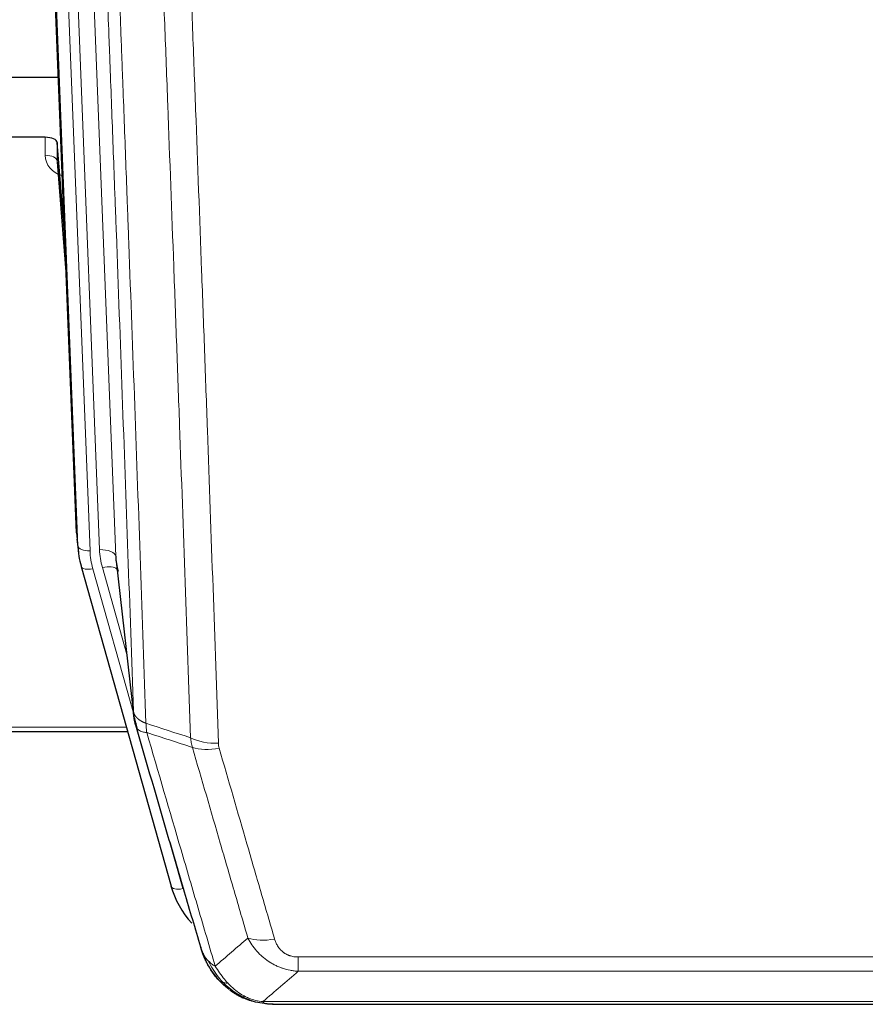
# Model space of a CAD drawing. Header units: inches. Extents: x 0 to 29700, y -16 to 21000.
# Tile 19 of 256: x 3381 to 3589, y 8519 to 8762. Entities that reach past the tile are written whole.
import ezdxf

# ---------------------------------------------------------------- set-up
doc = ezdxf.new("R2010")
doc.units = ezdxf.units.IN
doc.layers.add('1', color=7, linetype='Continuous', true_color=0xffffff)

msp = doc.modelspace()

# ---------------------------------------------------------------- linework, layer by layer
at = {"layer": '1', "color": 110, "linetype": 'Continuous', "lineweight": 13}
for p, q in [((3391.172, 8960.836), (3404.204, 8629.824)), ((3387.332, 8958.61), (3400.212, 8631.451)), ((3385.035, 8957.031), (3397.865, 8631.158)), ((3394.871, 8632.378), (3382.163, 8955.16)), ((3386.794, 8728.698), (3386.804, 8733.114)), ((3389.792, 8727.287), (3391.999, 8699.1)), ((3394.497, 8635.636), (3394.871, 8632.378)), ((3404.204, 8629.824), (3408.581, 8591.643)), ((3398.562, 8626.757), (3408.635, 8590.923)), ((3406.935, 8605.612), (3400.909, 8627.05)), ((3298.818, 8587.645), (3406.833, 8587.645)), ((3416.01, 8564.682), (3420.736, 8547.871)), ((3449.23, 8527.483), (3449.23, 8531.017)), ((3449.23, 8531.017), (3654.573, 8531.017)), ((3654.573, 8527.483), (3449.23, 8527.483)), ((3435.799, 8520.857), (3435.73, 8521.014)), ((3440.499, 8520.015), (3663.304, 8520.015))]:
    msp.add_line(p, q, dxfattribs=at)
at = {"layer": '1', "color": 2, "linetype": 'Continuous', "lineweight": 25}
for p, q in [((3394.497, 8635.636), (3381.924, 8955.01)), ((3305.9, 8747.924), (3390.076, 8747.924)), ((3386.804, 8733.114), (3273.901, 8733.114)), ((3389.803, 8731.864), (3389.792, 8727.287)), ((3391.625, 8708.582), (3389.803, 8731.864)), ((3389.799, 8727.107), (3392.006, 8698.908)), ((3394.619, 8634.052), (3394.993, 8630.793)), ((3404.294, 8628.651), (3408.71, 8590.132)), ((3395.655, 8627.427), (3395.674, 8627.331)), ((3395.674, 8627.331), (3417.848, 8548.444)), ((3298.714, 8586.615), (3407.12, 8586.615)), ((3435.899, 8520.829), (3435.799, 8520.857)), ((3442.841, 8519.353), (3660.962, 8519.353))]:
    msp.add_line(p, q, dxfattribs=at)
for centre, major_axis, ratio, start_param, end_param in [((3386.805, 8731.82), (3, 0), 0.4313147, 0.033781, 1.5709509), ((3421.883, 8633.294), (-27.027, -0.37), 0.8864308, 0.02276, 0.2319114), ((3424.23, 8630.354), (20.035, -0.399), 0.8846078, 3.1939931, 3.4031446), ((3444.043, 8554.458), (-27.014, -0.465), 0.8900028, 0.2292736, 0.6608124)]:
    msp.add_ellipse(centre, major_axis=major_axis, ratio=ratio, start_param=start_param, end_param=end_param, dxfattribs=at)
at = {"layer": '1', "color": 110, "linetype": 'Continuous', "lineweight": 13}
for centre, major_axis, ratio, start_param, end_param in [((3392.797, 8728.698), (-6.003, -0.046), 0.8757409, 6.2743462, 7.5486547), ((3386.794, 8727.244), (-3, 0.007), 0.4848086, 3.1763596, 4.7135294), ((3397.865, 8632.543), (2.998, 0.118), 0.4614673, 3.175787, 4.6942235), ((3421.883, 8631.908), (-24.033, -0.038), 0.8858289, 0.0334668, 0.2426182), ((3400.212, 8629.604), (3.997, 0.157), 0.4614673, 0.0341943, 1.5526308), ((3424.23, 8632.201), (-24.033, -0.038), 0.8858289, 0.0334668, 0.2426182), ((3398.562, 8628.142), (2.888, 0.812), 0.4480327, 3.1416079, 4.5871119), ((3400.909, 8625.203), (3.851, 1.082), 0.4480327, 0.2500116, 1.4455193), ((3429.534, 8589.294), (-9.994, -0.345), 0.559112, 0.7940626, 1.551472), ((3429.722, 8588.121), (-9.604, -2.788), 0.5442898, 0.6684637, 1.414101), ((3420.736, 8549.256), (2.888, 0.812), 0.4480327, 3.1416079, 4.5871119), ((3443.383, 8541.238), (-9.598, -2.808), 0.562843, 0.6646512, 1.4076092)]:
    msp.add_ellipse(centre, major_axis=major_axis, ratio=ratio, start_param=start_param, end_param=end_param, dxfattribs=at)
for points, knots in [([(3408.581, 8591.643), (3408.136, 8604.491), (3407.23, 8630.342), (3405.823, 8669.586), (3404.853, 8696.06), (3404.298, 8711.039), (3404.237, 8712.704), (3404.113, 8716.038), (3403.927, 8721.041), (3403.49, 8732.74), (3403.112, 8742.809), (3402.794, 8751.223), (3402.73, 8752.906), (3402.602, 8756.276), (3402.41, 8761.334), (3401.96, 8773.158), (3401.57, 8783.33), (3400.784, 8803.725), (3399.72, 8831.053), (3398.08, 8872.447), (3396.955, 8900.312), (3396.385, 8914.312)], [0, 0, 0, 0, 0.125, 0.25, 0.375, 0.375, 0.390625, 0.390625, 0.40625, 0.4375, 0.5, 0.5, 0.515625, 0.515625, 0.53125, 0.5625, 0.625, 0.625, 0.75, 0.875, 1, 1, 1, 1]), ([(3399.441, 8912.531), (3400.012, 8898.478), (3401.14, 8870.508), (3402.785, 8828.956), (3403.851, 8801.525), (3404.64, 8781.052), (3405.031, 8770.841), (3405.483, 8758.972), (3405.675, 8753.895), (3405.803, 8750.513), (3405.867, 8748.822), (3406.186, 8740.377), (3406.565, 8730.27), (3407.003, 8718.526), (3407.19, 8713.504), (3407.314, 8710.157), (3407.376, 8708.486), (3407.932, 8693.449), (3408.905, 8666.874), (3410.316, 8627.481), (3411.224, 8601.531), (3411.67, 8588.635)], [0, 0, 0, 0, 0.125, 0.25, 0.375, 0.375, 0.4375, 0.46875, 0.484375, 0.484375, 0.5, 0.5, 0.5625, 0.59375, 0.609375, 0.609375, 0.625, 0.625, 0.75, 0.875, 1, 1, 1, 1]), ([(3422.667, 8585.066), (3422.228, 8597.764), (3421.337, 8623.309), (3420.415, 8649.156), (3419.712, 8668.654), (3419.476, 8675.172), (3418.999, 8688.246), (3418.759, 8694.802), (3418.033, 8714.526), (3417.541, 8727.747), (3416.917, 8744.361), (3416.791, 8747.688), (3416.54, 8754.35), (3416.161, 8764.355), (3415.778, 8774.397), (3415.006, 8794.53), (3413.963, 8821.504), (3412.353, 8862.356), (3411.251, 8889.851), (3410.693, 8903.664)], [0, 0, 0, 0, 0.125, 0.25, 0.25, 0.3125, 0.3125, 0.375, 0.375, 0.5, 0.5, 0.53125, 0.53125, 0.5625, 0.625, 0.625, 0.75, 0.875, 1, 1, 1, 1]), ([(3417.576, 8902.703), (3418.133, 8888.873), (3419.234, 8861.343), (3420.842, 8820.439), (3421.884, 8793.43), (3422.655, 8773.272), (3423.037, 8763.217), (3423.415, 8753.199), (3423.667, 8746.529), (3423.792, 8743.198), (3424.415, 8726.562), (3424.907, 8713.325), (3425.632, 8693.576), (3425.872, 8687.012), (3426.348, 8673.921), (3426.584, 8667.394), (3427.286, 8647.871), (3428.206, 8621.992), (3429.097, 8596.414), (3429.534, 8583.7)], [0, 0, 0, 0, 0.125, 0.25, 0.375, 0.375, 0.4375, 0.46875, 0.46875, 0.5, 0.5, 0.625, 0.625, 0.6875, 0.6875, 0.75, 0.75, 0.875, 1, 1, 1, 1]), ([(3408.581, 8591.643), (3408.581, 8591.636), (3408.583, 8591.62), (3408.586, 8591.596), (3408.59, 8591.572), (3408.593, 8591.549), (3408.597, 8591.525), (3408.601, 8591.501), (3408.605, 8591.478), (3408.61, 8591.454), (3408.615, 8591.431), (3408.62, 8591.407), (3408.625, 8591.384), (3408.631, 8591.36), (3408.637, 8591.337), (3408.643, 8591.313), (3408.649, 8591.29), (3408.656, 8591.266), (3408.663, 8591.243), (3408.67, 8591.219), (3408.677, 8591.196), (3408.685, 8591.173), (3408.693, 8591.149), (3408.701, 8591.126), (3408.709, 8591.103), (3408.718, 8591.079), (3408.727, 8591.056), (3408.736, 8591.033), (3408.745, 8591.01), (3408.755, 8590.987), (3408.765, 8590.964), (3408.775, 8590.941), (3408.785, 8590.917), (3408.796, 8590.894), (3408.807, 8590.872), (3408.818, 8590.849), (3408.829, 8590.826), (3408.841, 8590.803), (3408.853, 8590.78), (3408.865, 8590.757), (3408.877, 8590.734), (3408.89, 8590.712), (3408.903, 8590.689), (3408.916, 8590.666), (3408.929, 8590.644), (3408.943, 8590.621), (3408.956, 8590.599), (3408.971, 8590.576), (3408.985, 8590.554), (3408.999, 8590.531), (3409.014, 8590.509), (3409.029, 8590.487), (3409.045, 8590.465), (3409.06, 8590.442), (3409.076, 8590.42), (3409.092, 8590.398), (3409.108, 8590.376), (3409.125, 8590.354), (3409.142, 8590.332), (3409.159, 8590.31), (3409.176, 8590.288), (3409.193, 8590.267), (3409.211, 8590.245), (3409.229, 8590.223), (3409.247, 8590.201), (3409.266, 8590.18), (3409.284, 8590.158), (3409.303, 8590.137), (3409.322, 8590.115), (3409.342, 8590.094), (3409.361, 8590.073), (3409.381, 8590.052), (3409.401, 8590.03), (3409.421, 8590.009), (3409.442, 8589.988), (3409.463, 8589.967), (3409.49, 8589.94), (3409.524, 8589.907), (3409.565, 8589.868), (3409.606, 8589.83), (3409.649, 8589.792), (3409.692, 8589.754), (3409.736, 8589.716), (3409.781, 8589.679), (3409.826, 8589.641), (3409.873, 8589.605), (3409.92, 8589.568), (3409.968, 8589.532), (3410.016, 8589.496), (3410.066, 8589.461), (3410.116, 8589.425), (3410.167, 8589.391), (3410.219, 8589.356), (3410.271, 8589.322), (3410.324, 8589.288), (3410.378, 8589.254), (3410.433, 8589.221), (3410.488, 8589.188), (3410.544, 8589.156), (3410.601, 8589.124), (3410.658, 8589.092), (3410.717, 8589.061), (3410.775, 8589.029), (3410.835, 8588.999), (3410.895, 8588.968), (3410.956, 8588.939), (3411.018, 8588.909), (3411.08, 8588.88), (3411.143, 8588.851), (3411.207, 8588.823), (3411.271, 8588.795), (3411.336, 8588.767), (3411.401, 8588.74), (3411.468, 8588.713), (3411.534, 8588.687), (3411.602, 8588.661), (3411.647, 8588.644), (3411.67, 8588.635)], [0, 0, 0, 0, 0.0066687, 0.0133374, 0.0200061, 0.0266746, 0.0333432, 0.0400116, 0.0466801, 0.0533484, 0.0600168, 0.066685, 0.0733532, 0.0800214, 0.0866895, 0.0933575, 0.1000255, 0.1066935, 0.1133614, 0.1200292, 0.126697, 0.1333647, 0.1400324, 0.1467001, 0.1533676, 0.1600352, 0.1667026, 0.1733701, 0.1800374, 0.1867047, 0.193372, 0.2000392, 0.2067064, 0.2133735, 0.2200405, 0.2267075, 0.2333745, 0.2400414, 0.2467082, 0.253375, 0.2600418, 0.2667085, 0.2733751, 0.2800417, 0.2867082, 0.2933747, 0.3000412, 0.3067075, 0.3133739, 0.3200401, 0.3267064, 0.3333725, 0.3400387, 0.3467047, 0.3533708, 0.3600367, 0.3667026, 0.3733685, 0.3800343, 0.3867001, 0.3933658, 0.4000315, 0.4066971, 0.4133626, 0.4200281, 0.4266936, 0.433359, 0.4400243, 0.4466896, 0.4533549, 0.4600201, 0.4666852, 0.4733503, 0.4800154, 0.4866804, 0.4933453, 0.5000102, 0.5125098, 0.5250093, 0.5375088, 0.5500082, 0.5625077, 0.5750071, 0.5875066, 0.600006, 0.6125054, 0.6250049, 0.6375043, 0.6500037, 0.6625032, 0.6750026, 0.6875021, 0.7000016, 0.7125011, 0.7250006, 0.7375001, 0.7499997, 0.7624993, 0.7749989, 0.7874985, 0.7999982, 0.812498, 0.8249977, 0.8374975, 0.8499974, 0.8624973, 0.8749972, 0.8874972, 0.8999973, 0.9124974, 0.9249976, 0.9374978, 0.9499981, 0.9624985, 0.9749989, 0.9874994, 1, 1, 1, 1]), ([(3409.137, 8588.193), (3409.158, 8587.947), (3409.236, 8587.716), (3409.499, 8587.296), (3409.685, 8587.108), (3410.157, 8586.786), (3410.442, 8586.652), (3411.101, 8586.448), (3411.473, 8586.379), (3411.882, 8586.344)], [0, 0, 0, 0, 0.25, 0.25, 0.5, 0.5, 0.75, 0.75, 1, 1, 1, 1]), ([(3411.882, 8586.344), (3411.807, 8586.717), (3411.764, 8587.089), (3411.706, 8587.847), (3411.691, 8588.234), (3411.67, 8588.635)], [0, 0, 0, 0, 0.5, 0.5, 1, 1, 1, 1]), ([(3411.882, 8586.344), (3414.704, 8576.651), (3417.52, 8567.004), (3421.733, 8552.601), (3423.136, 8547.811), (3425.939, 8538.255), (3427.338, 8533.489), (3428.736, 8528.734)], [0, 0, 0, 0, 0.5, 0.5, 0.75, 0.75, 1, 1, 1, 1]), ([(3436.803, 8535.697), (3435.668, 8539.583), (3434.531, 8543.476), (3432.256, 8551.279), (3431.117, 8555.188), (3427.698, 8566.938), (3425.414, 8574.801), (3423.125, 8582.694)], [0, 0, 0, 0, 0.25, 0.25, 0.5, 0.5, 1, 1, 1, 1]), ([(3429.722, 8582.523), (3429.666, 8582.717), (3429.622, 8582.911), (3429.56, 8583.304), (3429.541, 8583.501), (3429.534, 8583.7)], [0, 0, 0, 0, 0.5, 0.5, 1, 1, 1, 1]), ([(3429.722, 8582.523), (3432.007, 8574.618), (3434.289, 8566.742), (3437.704, 8554.974), (3438.841, 8551.059), (3441.114, 8543.244), (3442.249, 8539.344), (3443.383, 8535.452)], [0, 0, 0, 0, 0.5, 0.5, 0.75, 0.75, 1, 1, 1, 1]), ([(3449.23, 8527.483), (3448.895, 8527.507), (3448.562, 8527.54), (3447.899, 8527.627), (3447.571, 8527.681), (3446.595, 8527.873), (3445.957, 8528.042), (3445.254, 8528.278), (3445.177, 8528.305), (3445.021, 8528.36), (3444.944, 8528.389), (3444.712, 8528.475), (3444.559, 8528.536), (3444.105, 8528.724), (3443.51, 8528.993), (3442.937, 8529.301), (3442.516, 8529.546), (3442.307, 8529.672), (3442.102, 8529.804), (3441.966, 8529.892), (3441.898, 8529.937), (3441.292, 8530.347), (3440.784, 8530.743), (3440.065, 8531.382), (3439.832, 8531.603), (3439.494, 8531.945), (3439.383, 8532.061), (3439.165, 8532.296), (3439.057, 8532.416), (3438.53, 8533.021), (3438.142, 8533.528), (3437.427, 8534.582), (3437.1, 8535.129), (3436.803, 8535.697)], [0, 0, 0, 0, 0.0625, 0.0625, 0.125, 0.125, 0.25, 0.25, 0.265625, 0.265625, 0.28125, 0.28125, 0.3125, 0.3125, 0.375, 0.4375, 0.4375, 0.46875, 0.484375, 0.484375, 0.5, 0.5, 0.625, 0.625, 0.6875, 0.6875, 0.71875, 0.71875, 0.75, 0.75, 0.875, 0.875, 1, 1, 1, 1]), ([(3449.23, 8531.017), (3449.047, 8531.017), (3448.865, 8531.023), (3448.501, 8531.049), (3448.321, 8531.069), (3447.966, 8531.122), (3447.79, 8531.156), (3447.444, 8531.238), (3447.273, 8531.287), (3447.062, 8531.357), (3447.02, 8531.371), (3446.936, 8531.401), (3446.812, 8531.448), (3446.69, 8531.498), (3446.452, 8531.603), (3446.144, 8531.756), (3445.857, 8531.934), (3445.683, 8532.054), (3445.649, 8532.078), (3445.581, 8532.127), (3445.547, 8532.152), (3445.447, 8532.229), (3445.382, 8532.281), (3445.193, 8532.44), (3445.074, 8532.55), (3444.847, 8532.778), (3444.74, 8532.896), (3444.537, 8533.139), (3444.441, 8533.264), (3444.328, 8533.424), (3444.306, 8533.457), (3444.262, 8533.522), (3444.241, 8533.554), (3444.177, 8533.653), (3444.136, 8533.719), (3444.017, 8533.918), (3443.944, 8534.053), (3443.807, 8534.325), (3443.743, 8534.463), (3443.567, 8534.88), (3443.467, 8535.164), (3443.383, 8535.452)], [0, 0, 0, 0, 0.0625, 0.0625, 0.125, 0.125, 0.1875, 0.1875, 0.25, 0.25, 0.265625, 0.265625, 0.28125, 0.3125, 0.3125, 0.375, 0.4375, 0.4375, 0.453125, 0.453125, 0.46875, 0.46875, 0.5, 0.5, 0.5625, 0.5625, 0.625, 0.625, 0.6875, 0.6875, 0.703125, 0.703125, 0.71875, 0.71875, 0.75, 0.75, 0.8125, 0.8125, 0.875, 0.875, 1, 1, 1, 1]), ([(3425.818, 8531.649), (3425.975, 8531.364), (3426.155, 8531.089), (3426.559, 8530.56), (3426.784, 8530.306), (3427.029, 8530.065)], [0, 0, 0, 0, 0.5, 0.5, 1, 1, 1, 1]), ([(3430.687, 8524.74), (3430.316, 8525.129), (3429.959, 8525.535), (3428.598, 8527.218), (3427.727, 8528.612), (3427.029, 8530.065)], [0, 0, 0, 0, 0.25, 0.25, 1, 1, 1, 1]), ([(3427.029, 8530.065), (3427.275, 8529.818), (3427.541, 8529.582), (3428.111, 8529.138), (3428.415, 8528.929), (3428.736, 8528.734)], [0, 0, 0, 0, 0.5, 0.5, 1, 1, 1, 1]), ([(3431.911, 8524.528), (3431.612, 8524.844), (3431.322, 8525.172), (3430.195, 8526.522), (3429.429, 8527.619), (3428.736, 8528.734)], [0, 0, 0, 0, 0.25, 0.25, 1, 1, 1, 1]), ([(3429.701, 8525.225), (3429.732, 8525.198), (3429.764, 8525.172), (3429.899, 8525.071), (3430.012, 8525.001), (3430.261, 8524.879), (3430.397, 8524.827), (3430.589, 8524.767), (3430.638, 8524.753), (3430.687, 8524.74)], [0, 0, 0, 0, 0.125, 0.125, 0.5, 0.5, 0.875, 0.875, 1, 1, 1, 1]), ([(3430.687, 8524.74), (3430.786, 8524.714), (3430.887, 8524.691), (3431.144, 8524.64), (3431.301, 8524.617), (3431.612, 8524.572), (3431.765, 8524.552), (3431.911, 8524.528)], [0, 0, 0, 0, 0.25, 0.25, 0.625, 0.625, 1, 1, 1, 1]), ([(3435.881, 8521.409), (3435.7, 8521.506), (3435.522, 8521.608), (3434.815, 8522.032), (3434.3, 8522.391), (3433.306, 8523.177), (3432.827, 8523.605), (3432.212, 8524.214), (3432.061, 8524.369), (3431.911, 8524.528)], [0, 0, 0, 0, 0.125, 0.125, 0.5, 0.5, 0.875, 0.875, 1, 1, 1, 1]), ([(3435.73, 8521.014), (3435.729, 8521.044), (3435.73, 8521.077), (3435.744, 8521.162), (3435.76, 8521.218), (3435.808, 8521.322), (3435.84, 8521.37), (3435.881, 8521.409)], [0, 0, 0, 0, 0.25, 0.25, 0.625, 0.625, 1, 1, 1, 1]), ([(3440.499, 8520.015), (3439.278, 8520.117), (3438.102, 8520.411), (3436.608, 8521.038), (3436.241, 8521.214), (3435.881, 8521.409)], [0, 0, 0, 0, 0.75, 0.75, 1, 1, 1, 1]), ([(3441.369, 8519.495), (3441.251, 8519.522), (3441.141, 8519.553), (3440.892, 8519.64), (3440.767, 8519.701), (3440.581, 8519.843), (3440.52, 8519.924), (3440.499, 8520.015)], [0, 0, 0, 0, 0.25, 0.25, 0.625, 0.625, 1, 1, 1, 1])]:
    msp.add_open_spline(points, degree=3, knots=knots, dxfattribs=at)
at = {"layer": '1', "color": 2, "linetype": 'Continuous', "lineweight": 25}
for points, knots in [([(3409.137, 8588.193), (3409.132, 8588.21), (3409.122, 8588.244), (3409.107, 8588.297), (3409.091, 8588.35), (3409.076, 8588.405), (3409.061, 8588.461), (3409.045, 8588.517), (3409.03, 8588.575), (3409.015, 8588.634), (3408.999, 8588.695), (3408.984, 8588.756), (3408.968, 8588.818), (3408.953, 8588.882), (3408.938, 8588.947), (3408.923, 8589.013), (3408.908, 8589.08), (3408.893, 8589.148), (3408.878, 8589.217), (3408.863, 8589.288), (3408.848, 8589.359), (3408.834, 8589.432), (3408.82, 8589.506), (3408.806, 8589.581), (3408.792, 8589.657), (3408.778, 8589.735), (3408.765, 8589.813), (3408.744, 8589.94), (3408.718, 8590.109), (3408.69, 8590.316), (3408.666, 8590.508), (3408.647, 8590.685), (3408.631, 8590.848), (3408.618, 8590.995), (3408.608, 8591.127), (3408.6, 8591.244), (3408.594, 8591.346), (3408.589, 8591.433), (3408.586, 8591.505), (3408.584, 8591.561), (3408.582, 8591.602), (3408.581, 8591.628), (3408.581, 8591.64), (3408.581, 8591.643)], [0, 0, 0, 0, 0.0155037, 0.0313049, 0.0474035, 0.0637997, 0.0804935, 0.097485, 0.1147743, 0.1323613, 0.1502462, 0.1684289, 0.1869096, 0.2056883, 0.224765, 0.2441397, 0.2638126, 0.2837835, 0.3040527, 0.32462, 0.3454856, 0.3666494, 0.3881116, 0.409872, 0.4319308, 0.454288, 0.4769435, 0.4998975, 0.5635611, 0.6228928, 0.6778927, 0.7285606, 0.7748966, 0.8169007, 0.8545729, 0.8879131, 0.9169214, 0.9415977, 0.9619421, 0.9779545, 0.989635, 0.9969835, 1, 1, 1, 1]), ([(3425.179, 8533.423), (3423.849, 8537.946), (3422.516, 8542.479), (3419.849, 8551.565), (3418.513, 8556.119), (3414.502, 8569.812), (3411.823, 8578.982), (3409.137, 8588.193)], [0, 0, 0, 0, 0.25, 0.25, 0.5, 0.5, 1, 1, 1, 1]), ([(3429.211, 8525.927), (3429.2, 8525.94), (3429.176, 8525.966), (3429.141, 8526.006), (3429.106, 8526.047), (3429.07, 8526.088), (3429.034, 8526.13), (3428.997, 8526.173), (3428.96, 8526.216), (3428.923, 8526.26), (3428.885, 8526.305), (3428.847, 8526.351), (3428.809, 8526.397), (3428.77, 8526.444), (3428.731, 8526.492), (3428.691, 8526.541), (3428.652, 8526.59), (3428.612, 8526.64), (3428.571, 8526.691), (3428.53, 8526.743), (3428.489, 8526.795), (3428.448, 8526.848), (3428.406, 8526.902), (3428.365, 8526.957), (3428.322, 8527.012), (3428.28, 8527.068), (3428.237, 8527.125), (3428.194, 8527.183), (3428.151, 8527.242), (3428.108, 8527.301), (3428.064, 8527.361), (3428.02, 8527.422), (3427.976, 8527.484), (3427.932, 8527.547), (3427.887, 8527.61), (3427.843, 8527.675), (3427.798, 8527.74), (3427.753, 8527.806), (3427.708, 8527.873), (3427.663, 8527.94), (3427.617, 8528.009), (3427.572, 8528.078), (3427.526, 8528.148), (3427.48, 8528.219), (3427.434, 8528.291), (3427.388, 8528.364), (3427.342, 8528.438), (3427.296, 8528.512), (3427.25, 8528.588), (3427.204, 8528.664), (3427.158, 8528.741), (3427.112, 8528.819), (3427.065, 8528.898), (3427.019, 8528.978), (3426.973, 8529.059), (3426.927, 8529.14), (3426.881, 8529.223), (3426.834, 8529.306), (3426.788, 8529.391), (3426.742, 8529.476), (3426.696, 8529.562), (3426.651, 8529.65), (3426.605, 8529.738), (3426.559, 8529.827), (3426.514, 8529.917), (3426.469, 8530.008), (3426.423, 8530.1), (3426.378, 8530.192), (3426.334, 8530.286), (3426.289, 8530.381), (3426.245, 8530.476), (3426.2, 8530.573), (3426.157, 8530.671), (3426.113, 8530.769), (3426.069, 8530.869), (3426.026, 8530.969), (3425.984, 8531.07), (3425.941, 8531.173), (3425.899, 8531.276), (3425.857, 8531.38), (3425.815, 8531.486), (3425.774, 8531.592), (3425.734, 8531.699), (3425.693, 8531.807), (3425.653, 8531.916), (3425.614, 8532.026), (3425.575, 8532.137), (3425.536, 8532.25), (3425.498, 8532.363), (3425.46, 8532.477), (3425.423, 8532.592), (3425.387, 8532.708), (3425.351, 8532.824), (3425.315, 8532.942), (3425.28, 8533.061), (3425.246, 8533.181), (3425.212, 8533.302), (3425.19, 8533.383), (3425.179, 8533.423)], [0, 0, 0, 0, 0.0060657, 0.012223, 0.0184718, 0.0248123, 0.0312443, 0.0377679, 0.0443831, 0.0510899, 0.0578883, 0.0647782, 0.0717598, 0.0788329, 0.0859977, 0.093254, 0.1006019, 0.1080414, 0.1155725, 0.1231952, 0.1309095, 0.1387154, 0.1466129, 0.1546019, 0.1626826, 0.1708549, 0.1791188, 0.1874742, 0.1959213, 0.20446, 0.2130903, 0.2218121, 0.2306256, 0.2395307, 0.2485274, 0.2576156, 0.2667955, 0.276067, 0.2854301, 0.2948848, 0.3044311, 0.314069, 0.3237985, 0.3336196, 0.3435324, 0.3535367, 0.3636326, 0.3738202, 0.3840993, 0.3944701, 0.4049324, 0.4154864, 0.426132, 0.4368691, 0.4476979, 0.4586183, 0.4696303, 0.480734, 0.4919292, 0.503216, 0.5145945, 0.5260645, 0.5376262, 0.5492795, 0.5610244, 0.5728609, 0.584789, 0.5968087, 0.60892, 0.621123, 0.6334175, 0.6458037, 0.6582815, 0.6708509, 0.6835119, 0.6962645, 0.7091087, 0.7220445, 0.735072, 0.748191, 0.7614017, 0.774704, 0.7880979, 0.8015834, 0.8151605, 0.8288293, 0.8425896, 0.8564416, 0.8703852, 0.8844204, 0.8985472, 0.9127656, 0.9270756, 0.9414773, 0.9559705, 0.9705554, 0.9852319, 1, 1, 1, 1]), ([(3425.179, 8533.423), (3425.237, 8533.113), (3425.319, 8532.809), (3425.532, 8532.216), (3425.663, 8531.928), (3425.818, 8531.649)], [0, 0, 0, 0, 0.5, 0.5, 1, 1, 1, 1]), ([(3429.701, 8525.225), (3429.266, 8525.694), (3428.856, 8526.185), (3427.327, 8528.221), (3426.431, 8529.909), (3425.818, 8531.649)], [0, 0, 0, 0, 0.25, 0.25, 1, 1, 1, 1]), ([(3429.271, 8525.792), (3429.293, 8525.748), (3429.316, 8525.703), (3429.395, 8525.569), (3429.457, 8525.478), (3429.583, 8525.334), (3429.639, 8525.278), (3429.701, 8525.225)], [0, 0, 0, 0, 0.2280377, 0.2280377, 0.6912151, 0.6912151, 1, 1, 1, 1]), ([(3432.212, 8522.967), (3431.566, 8523.449), (3430.95, 8523.975), (3430.142, 8524.761), (3429.919, 8524.99), (3429.701, 8525.225)], [0, 0, 0, 0, 0.7159091, 0.7159091, 1, 1, 1, 1]), ([(3435.73, 8521.014), (3435.502, 8521.126), (3435.274, 8521.243), (3434.373, 8521.736), (3433.713, 8522.158), (3432.444, 8523.096), (3431.834, 8523.612), (3431.062, 8524.355), (3430.873, 8524.545), (3430.687, 8524.74)], [0, 0, 0, 0, 0.125, 0.125, 0.5, 0.5, 0.875, 0.875, 1, 1, 1, 1]), ([(3441.369, 8519.495), (3439.959, 8519.584), (3438.522, 8519.89), (3436.652, 8520.592), (3436.188, 8520.791), (3435.73, 8521.014)], [0, 0, 0, 0, 0.75, 0.75, 1, 1, 1, 1]), ([(3437.897, 8520.099), (3437.817, 8520.123), (3437.738, 8520.148), (3437.065, 8520.36), (3436.477, 8520.579), (3435.899, 8520.829)], [0, 0, 0, 0, 0.1180686, 0.1180686, 1, 1, 1, 1]), ([(3443.041, 8519.355), (3442.967, 8519.353), (3442.893, 8519.353), (3442.597, 8519.353), (3442.375, 8519.362), (3441.948, 8519.397), (3441.742, 8519.423), (3441.49, 8519.469), (3441.429, 8519.482), (3441.369, 8519.495)], [0, 0, 0, 0, 0.125, 0.125, 0.5, 0.5, 0.875, 0.875, 1, 1, 1, 1])]:
    msp.add_open_spline(points, degree=3, knots=knots, dxfattribs=at)
for points, degree in [([(3408.704, 8590.213), (3409.454, 8587.382)], 1), ([(3432.288, 8522.911), (3433.934, 8521.69), (3435.801, 8520.856)], 2), ([(3443.041, 8519.355), (3442.424, 8519.351), (3441.801, 8519.381), (3441.175, 8519.446)], 3)]:
    msp.add_open_spline(points, degree=degree, dxfattribs=at)
at = {"layer": '1', "color": 110, "linetype": 'Continuous', "lineweight": 13}
for points in [[(3411.67, 8588.635), (3415.335, 8587.447), (3419.001, 8586.258), (3422.667, 8585.066)], [(3423.125, 8582.694), (3419.377, 8583.913), (3415.629, 8585.129), (3411.882, 8586.344)], [(3423.125, 8582.694), (3423.013, 8583.078), (3422.825, 8583.857), (3422.707, 8584.659), (3422.667, 8585.066)], [(3428.736, 8528.734), (3431.41, 8531.057), (3434.099, 8533.378), (3436.803, 8535.697)], [(3449.23, 8527.483), (3446.302, 8524.997), (3443.392, 8522.507), (3440.499, 8520.015)]]:
    msp.add_open_spline(points, degree=3, dxfattribs=at)

doc.saveas('drawing.dxf')
